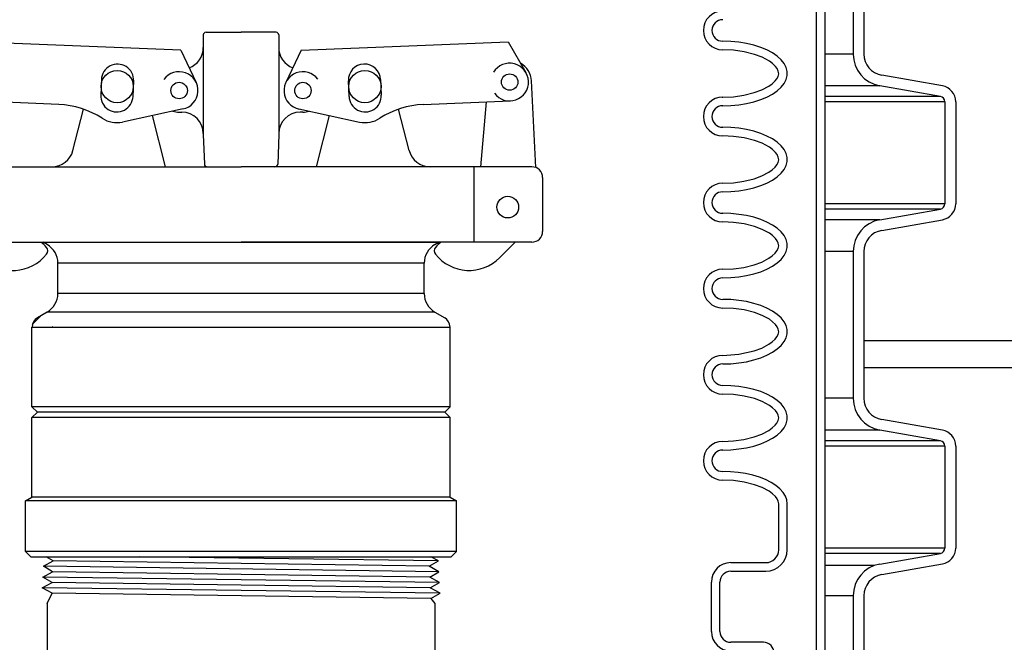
# Model space of a CAD drawing. Extents: x 2360 to 5106, y -824 to 622.
# Tile 77 of 124: x 3595.15 to 3606.58, y 492.29 to 499.52. Entities that reach past the tile are written whole.
import ezdxf

# ---------------------------------------------------------------- set-up
doc = ezdxf.new("R2010")
doc.units = 0
doc.header["$MEASUREMENT"] = 0
for name, color, linetype in [('FILL-CAP', 1, 'CONTINUOUS'), ('GALV-4', 4, 'CONTINUOUS'), ('SPILL-BUCKET', 1, 'CONTINUOUS'), ('SWIVEL-ADAPTOR', 1, 'CONTINUOUS'), ('TANK-SLAB', 6, 'CONTINUOUS')]:
    doc.layers.add(name, color=color, linetype=linetype)

msp = doc.modelspace()

# ---------------------------------------------------------------- linework, layer by layer
at = {"layer": 'FILL-CAP', "linetype": 'Continuous'}
for p, q in [((3597.01761, 499.16595), (3594.61838, 499.26443)), ((3597.27946, 499.34331), (3597.27946, 499.19756)), ((3597.31071, 499.37456), (3597.71696, 499.37456)), ((3598.12321, 499.37456), (3597.71696, 499.37456)), ((3598.15446, 499.34331), (3598.15446, 499.19756)), ((3598.41631, 499.16595), (3600.81554, 499.26443)), ((3600.81554, 499.26443), (3601.02388, 498.90601)), ((3597.01761, 499.16595), (3597.19588, 498.79166)), ((3597.27946, 499.19756), (3597.27946, 498.19756)), ((3598.15446, 499.19756), (3598.15446, 498.18706)), ((3598.41631, 499.16595), (3598.23804, 498.79166)), ((3596.09634, 498.8247), (3596.08896, 498.64485)), ((3596.46364, 498.62947), (3596.47103, 498.80932)), ((3598.97028, 498.62947), (3598.96289, 498.80932)), ((3599.33758, 498.8247), (3599.34496, 498.64485)), ((3601.13968, 497.80259), (3601.08868, 498.80947)), ((3595.6028, 498.53594), (3594.59019, 498.57751)), ((3599.83112, 498.53594), (3600.84373, 498.57751)), ((3595.76549, 497.99982), (3595.88934, 498.48162)), ((3597.04453, 498.48377), (3596.34212, 498.33218)), ((3598.38939, 498.48377), (3599.0918, 498.33218)), ((3599.66842, 497.99982), (3599.54458, 498.48162)), ((3600.50201, 497.81206), (3600.5679, 498.56619)), ((3596.84149, 497.81282), (3596.68876, 498.40699)), ((3596.99846, 498.44756), (3597.02946, 498.44756)), ((3598.43546, 498.44756), (3598.40446, 498.44756)), ((3598.59243, 497.81282), (3598.74516, 498.40699)), ((3597.27946, 498.19756), (3597.27946, 498.18706)), ((3597.27946, 498.18706), (3597.2915, 497.84222)), ((3598.15446, 498.18706), (3598.14242, 497.84222)), ((3598.15446, 498.19756), (3598.15446, 498.18706)), ((3594.34196, 497.81206), (3595.52337, 497.81206)), ((3595.52337, 497.81206), (3597.71696, 497.81206)), ((3599.91055, 497.81206), (3597.71696, 497.81206)), ((3601.09196, 497.81206), (3599.91055, 497.81206)), ((3600.42446, 496.93706), (3600.42446, 497.81206)), ((3601.21696, 497.68706), (3601.21696, 497.06206)), ((3594.34196, 496.93706), (3597.71696, 496.93706)), ((3601.09196, 496.93706), (3597.71696, 496.93706)), ((3600.89979, 496.93706), (3600.71693, 496.75494))]:
    msp.add_line(p, q, dxfattribs=at)
at = {"layer": 'FILL-CAP', "color": 7, "linetype": 'Continuous'}
for centre, radius in [((3596.27946, 498.74406), 0.1875), ((3599.15446, 498.74406), 0.1875), ((3600.83476, 498.79607), 0.0955), ((3596.99846, 498.69756), 0.0955), ((3598.43546, 498.69756), 0.0955), ((3600.81246, 497.34406), 0.126)]:
    msp.add_circle(centre, radius, dxfattribs=at)
at = {"layer": 'FILL-CAP', "linetype": 'Continuous'}
msp.add_circle((3596.99846, 498.69756), 0.096, dxfattribs=at)
for centre, radius, start, end in [((3597.31071, 499.34331), 0.03125, 90, 180), ((3598.12321, 499.34331), 0.03125, 0, 90), ((3597.02946, 499.19756), 0.25, 289.892293, 0), ((3598.40446, 499.19756), 0.25, 180, 250.107707), ((3600.83469, 498.79607), 0.2188, 215.909869, 148.792525), ((3600.839, 498.79682), 0.25, 2.899894, 60.98025), ((3596.99846, 498.69756), 0.2187, 281.860503, 144.076614), ((3598.43421, 498.6975), 0.2187, 36.599886, 258.815997), ((3595.56179, 497.53679), 1, 57.003012, 87.64961), ((3599.87213, 497.53679), 1, 92.35039, 122.996988), ((3596.2763, 498.63716), 0.312, 237.003012, 282.178318), ((3596.99846, 498.69756), 0.25, 253.199633, 269.999877), ((3597.02946, 498.19756), 0.25, 0, 90), ((3598.40446, 498.19756), 0.25, 90, 180), ((3598.43546, 498.69756), 0.25, 270.000123, 286.800367), ((3599.15762, 498.63716), 0.312, 257.821682, 302.996988), ((3595.52337, 498.06206), 0.25, 270, 345.58427), ((3599.91055, 498.06206), 0.25, 194.41573, 270), ((3597.32273, 497.84331), 0.03125, 182, 270), ((3598.11119, 497.84331), 0.03125, 270, 358), ((3601.09196, 497.68706), 0.125, 0, 90), ((3601.09196, 497.06206), 0.125, 270, 0), ((3595.08003, 496.5503), 0.5, 40.753152, 50.670514), ((3595.41145, 496.83591), 0.0625, 321.339848, 40.753152), ((3600.02247, 496.83591), 0.0625, 139.246848, 218.660152), ((3600.35389, 496.5503), 0.5, 129.329486, 139.246848), ((3595.06982, 497.10921), 0.5, 225.115836, 321.339848), ((3600.3641, 497.10921), 0.5, 218.660152, 314.884164)]:
    msp.add_arc(centre, radius, start, end, dxfattribs=at)
at = {"layer": 'FILL-CAP', "color": 1, "linetype": 'Continuous'}
for centre, start, end in [((3596.28368, 498.81701), 357.64961, 177.64961), ((3599.15024, 498.81701), 2.35039, 182.35039), ((3596.2763, 498.63716), 177.64961, 357.649627), ((3599.15762, 498.63716), 182.350373, 2.35039)]:
    msp.add_arc(centre, 0.1875, start, end, dxfattribs=at)
at = {"layer": 'GALV-4', "linetype": 'Continuous'}
for p, q in [((3595.42297, 493.1737), (3595.53665, 493.23616)), ((3595.53665, 493.23616), (3595.45564, 493.28356)), ((3599.90058, 493.1737), (3600.00747, 493.23616)), ((3600.00747, 493.23616), (3599.92131, 493.28356)), ((3595.41601, 493.04879), (3595.53003, 493.11124)), ((3595.53003, 493.11124), (3595.42297, 493.1737)), ((3600.01443, 493.11124), (3599.90058, 493.1737)), ((3599.9072, 493.04879), (3600.01443, 493.11124)), ((3595.40905, 492.92387), (3595.52341, 492.98633)), ((3595.52341, 492.98633), (3595.41601, 493.04879)), ((3600.02139, 492.98633), (3599.9072, 493.04879)), ((3599.91383, 492.92387), (3600.02139, 492.98633)), ((3595.52341, 492.86151), (3595.40905, 492.92387)), ((3595.46696, 492.74322), (3595.52341, 492.86151)), ((3600.02801, 492.86141), (3599.91383, 492.92387)), ((3599.92045, 492.79896), (3600.02801, 492.86141)), ((3599.92107, 492.79932), (3599.96696, 492.74322)), ((3599.96696, 492.74322), (3599.96696, 491.24341))]:
    msp.add_line(p, q, dxfattribs=at)
at = {"layer": 'GALV-4', "color": 7, "linetype": 'Continuous'}
for p, q in [((3599.90058, 493.1737), (3595.53665, 493.23616)), ((3600.00747, 493.23616), (3596.53297, 493.28356)), ((3600.01443, 493.11124), (3595.42297, 493.1737)), ((3599.9072, 493.04879), (3595.53003, 493.11124)), ((3600.02139, 492.98633), (3595.41601, 493.04879)), ((3599.91383, 492.92387), (3595.52341, 492.98633)), ((3600.0277, 492.86123), (3595.40905, 492.92387)), ((3599.92045, 492.79896), (3595.52341, 492.86151))]:
    msp.add_line(p, q, dxfattribs=at)
at = {"layer": 'GALV-4'}
msp.add_line((3595.46696, 492.74322), (3595.46696, 491.24341), dxfattribs=at)
at = {"layer": 'SPILL-BUCKET', "color": 1, "linetype": 'Continuous'}
for p, q in [((3604.39739, 488.25874), (3604.39739, 502.4563)), ((3604.49733, 488.25874), (3604.49733, 502.4563)), ((3604.82148, 499.97457), (3604.82148, 499.12188)), ((3604.94639, 499.97457), (3604.94639, 499.12188)), ((3603.40143, 499.26763), (3603.30749, 499.27059)), ((3603.49388, 499.25881), (3603.40143, 499.26763)), ((3603.43285, 499.16523), (3603.30749, 499.17066)), ((3603.55666, 499.14794), (3603.43285, 499.16523)), ((3603.58339, 499.24427), (3603.49388, 499.25881)), ((3603.67792, 499.1173), (3603.55666, 499.14794)), ((3603.66856, 499.22423), (3603.58339, 499.24427)), ((3603.74803, 499.19902), (3603.66856, 499.22423)), ((3603.82055, 499.16902), (3603.74803, 499.19902)), ((3603.88498, 499.13471), (3603.82055, 499.16902)), ((3603.7659, 499.08431), (3603.67792, 499.1173)), ((3603.84862, 499.03954), (3603.7659, 499.08431)), ((3603.88667, 499.01158), (3603.84862, 499.03954)), ((3603.9403, 499.09664), (3603.88498, 499.13471)), ((3603.98565, 499.0554), (3603.9403, 499.09664)), ((3604.0203, 499.01165), (3603.98565, 499.0554)), ((3603.92043, 498.97851), (3603.88667, 499.01158)), ((3603.93933, 498.95262), (3603.92043, 498.97851)), ((3603.95256, 498.92382), (3603.93933, 498.95262)), ((3603.957, 498.89306), (3603.95256, 498.92382)), ((3604.0437, 498.96606), (3604.0203, 499.01165)), ((3604.0555, 498.91937), (3604.0437, 498.96606)), ((3604.0555, 498.87232), (3604.0555, 498.91937)), ((3603.88264, 498.77683), (3603.91691, 498.80916)), ((3603.91691, 498.80916), (3603.93639, 498.83429)), ((3603.93639, 498.83429), (3603.95081, 498.86252)), ((3603.95081, 498.86252), (3603.957, 498.89306)), ((3604.0203, 498.78004), (3604.0437, 498.82562)), ((3604.0437, 498.82562), (3604.0555, 498.87232)), ((3605.85646, 498.75178), (3605.15284, 498.87585)), ((3603.67349, 498.673), (3603.76139, 498.70545)), ((3603.76139, 498.70545), (3603.84432, 498.74936)), ((3603.84432, 498.74936), (3603.88264, 498.77683)), ((3603.88498, 498.65697), (3603.9403, 498.69505)), ((3603.9403, 498.69505), (3603.98565, 498.73629)), ((3603.98565, 498.73629), (3604.0203, 498.78004)), ((3605.83476, 498.62876), (3605.13115, 498.75283)), ((3603.30102, 498.62103), (3603.30749, 498.62103)), ((3603.30749, 498.62103), (3603.43161, 498.62632)), ((3603.43161, 498.62632), (3603.5537, 498.64315)), ((3603.5537, 498.64315), (3603.67349, 498.673)), ((3603.66856, 498.56745), (3603.74803, 498.59267)), ((3603.74803, 498.59267), (3603.82055, 498.62267)), ((3603.82055, 498.62267), (3603.88498, 498.65697)), ((3603.30749, 498.5211), (3603.40143, 498.52406)), ((3603.40143, 498.52406), (3603.49388, 498.53287)), ((3603.49388, 498.53287), (3603.58339, 498.54742)), ((3603.58339, 498.54742), (3603.66856, 498.56745)), ((3605.88638, 498.56726), (3605.88638, 497.38273)), ((3606.01129, 498.56726), (3606.01129, 497.38273)), ((3603.40143, 498.26832), (3603.30749, 498.27127)), ((3603.49388, 498.2595), (3603.40143, 498.26832)), ((3603.58339, 498.24496), (3603.49388, 498.2595)), ((3603.66856, 498.22492), (3603.58339, 498.24496)), ((3603.43285, 498.16591), (3603.30749, 498.17134)), ((3603.55666, 498.14863), (3603.43285, 498.16591)), ((3603.67792, 498.11798), (3603.55666, 498.14863)), ((3603.74803, 498.1997), (3603.66856, 498.22492)), ((3603.7659, 498.08499), (3603.67792, 498.11798)), ((3603.82055, 498.1697), (3603.74803, 498.1997)), ((3603.88498, 498.1354), (3603.82055, 498.1697)), ((3603.9403, 498.09732), (3603.88498, 498.1354)), ((3603.84862, 498.04023), (3603.7659, 498.08499)), ((3603.88667, 498.01226), (3603.84862, 498.04023)), ((3603.92043, 497.9792), (3603.88667, 498.01226)), ((3603.98565, 498.05609), (3603.9403, 498.09732)), ((3604.0203, 498.01233), (3603.98565, 498.05609)), ((3604.0437, 497.96675), (3604.0203, 498.01233)), ((3603.93933, 497.95331), (3603.92043, 497.9792)), ((3603.95256, 497.92451), (3603.93933, 497.95331)), ((3603.95081, 497.8632), (3603.957, 497.89374)), ((3603.957, 497.89374), (3603.95256, 497.92451)), ((3604.0555, 497.92006), (3604.0437, 497.96675)), ((3604.0555, 497.873), (3604.0555, 497.92006)), ((3603.84432, 497.75004), (3603.88264, 497.77752)), ((3603.88264, 497.77752), (3603.91691, 497.80985)), ((3603.91691, 497.80985), (3603.93639, 497.83498)), ((3603.93639, 497.83498), (3603.95081, 497.8632)), ((3603.98565, 497.73697), (3604.0203, 497.78073)), ((3604.0203, 497.78073), (3604.0437, 497.82631)), ((3604.0437, 497.82631), (3604.0555, 497.873)), ((3603.5537, 497.64383), (3603.67349, 497.67369)), ((3603.67349, 497.67369), (3603.76139, 497.70613)), ((3603.76139, 497.70613), (3603.84432, 497.75004)), ((3603.88498, 497.65766), (3603.9403, 497.69573)), ((3603.9403, 497.69573), (3603.98565, 497.73697)), ((3603.30749, 497.62172), (3603.43161, 497.627)), ((3603.43161, 497.627), (3603.5537, 497.64383)), ((3603.49388, 497.53356), (3603.58339, 497.5481)), ((3603.58339, 497.5481), (3603.66856, 497.56814)), ((3603.66856, 497.56814), (3603.74803, 497.59335)), ((3603.74803, 497.59335), (3603.82055, 497.62335)), ((3603.82055, 497.62335), (3603.88498, 497.65766)), ((3603.30749, 497.52178), (3603.40143, 497.52474)), ((3603.40143, 497.52474), (3603.49388, 497.53356)), ((3605.13115, 497.19715), (3605.83476, 497.32122)), ((3603.40143, 497.269), (3603.30749, 497.27195)), ((3603.49388, 497.26018), (3603.40143, 497.269)), ((3603.58339, 497.24564), (3603.49388, 497.26018)), ((3603.66856, 497.2256), (3603.58339, 497.24564)), ((3603.74803, 497.20038), (3603.66856, 497.2256)), ((3603.43285, 497.16659), (3603.30749, 497.17202)), ((3603.55666, 497.14931), (3603.43285, 497.16659)), ((3603.67792, 497.11866), (3603.55666, 497.14931)), ((3603.7659, 497.08568), (3603.67792, 497.11866)), ((3603.82055, 497.17039), (3603.74803, 497.20038)), ((3603.88498, 497.13608), (3603.82055, 497.17039)), ((3603.9403, 497.09801), (3603.88498, 497.13608)), ((3603.98565, 497.05677), (3603.9403, 497.09801)), ((3605.15284, 497.07414), (3605.85646, 497.1982)), ((3603.84862, 497.04091), (3603.7659, 497.08568)), ((3603.88667, 497.01295), (3603.84862, 497.04091)), ((3603.92043, 496.97988), (3603.88667, 497.01295)), ((3603.93933, 496.95399), (3603.92043, 496.97988)), ((3604.0203, 497.01301), (3603.98565, 497.05677)), ((3604.0437, 496.96743), (3604.0203, 497.01301)), ((3603.93639, 496.83566), (3603.95081, 496.86388)), ((3603.95256, 496.92519), (3603.93933, 496.95399)), ((3603.95081, 496.86388), (3603.957, 496.89442)), ((3603.957, 496.89442), (3603.95256, 496.92519)), ((3604.0555, 496.92074), (3604.0437, 496.96743)), ((3604.0437, 496.82699), (3604.0555, 496.87368)), ((3604.0555, 496.87368), (3604.0555, 496.92074)), ((3603.76139, 496.70681), (3603.84432, 496.75072)), ((3603.84432, 496.75072), (3603.88264, 496.7782)), ((3603.88264, 496.7782), (3603.91691, 496.81053)), ((3603.91691, 496.81053), (3603.93639, 496.83566)), ((3603.98565, 496.73765), (3604.0203, 496.78141)), ((3604.0203, 496.78141), (3604.0437, 496.82699)), ((3604.82148, 496.8281), (3604.82148, 495.12461)), ((3604.94639, 496.8281), (3604.94639, 495.12461)), ((3603.43161, 496.62768), (3603.5537, 496.64452)), ((3603.5537, 496.64452), (3603.67349, 496.67437)), ((3603.67349, 496.67437), (3603.76139, 496.70681)), ((3603.82055, 496.62404), (3603.88498, 496.65834)), ((3603.88498, 496.65834), (3603.9403, 496.69641)), ((3603.9403, 496.69641), (3603.98565, 496.73765)), ((3603.30749, 496.6224), (3603.43161, 496.62768)), ((3603.30749, 496.52247), (3603.40143, 496.52542)), ((3603.40143, 496.52542), (3603.49388, 496.53424)), ((3603.49388, 496.53424), (3603.58339, 496.54878)), ((3603.58339, 496.54878), (3603.66856, 496.56882)), ((3603.66856, 496.56882), (3603.74803, 496.59404)), ((3603.74803, 496.59404), (3603.82055, 496.62404)), ((3603.40143, 496.26968), (3603.30749, 496.27264)), ((3603.49388, 496.26086), (3603.40143, 496.26968)), ((3603.58339, 496.24632), (3603.49388, 496.26086)), ((3603.66856, 496.22628), (3603.58339, 496.24632)), ((3603.74803, 496.20107), (3603.66856, 496.22628)), ((3603.82055, 496.17107), (3603.74803, 496.20107)), ((3603.43285, 496.16728), (3603.30749, 496.17271)), ((3603.55666, 496.14999), (3603.43285, 496.16728)), ((3603.67792, 496.11935), (3603.55666, 496.14999)), ((3603.7659, 496.08636), (3603.67792, 496.11935)), ((3603.84862, 496.04159), (3603.7659, 496.08636)), ((3603.88498, 496.13676), (3603.82055, 496.17107)), ((3603.9403, 496.09869), (3603.88498, 496.13676)), ((3603.98565, 496.05745), (3603.9403, 496.09869)), ((3603.88667, 496.01363), (3603.84862, 496.04159)), ((3603.92043, 495.98056), (3603.88667, 496.01363)), ((3603.93933, 495.95467), (3603.92043, 495.98056)), ((3603.95256, 495.92587), (3603.93933, 495.95467)), ((3604.0203, 496.0137), (3603.98565, 496.05745)), ((3604.0437, 495.96811), (3604.0203, 496.0137)), ((3604.0555, 495.92142), (3604.0437, 495.96811)), ((3603.91691, 495.81121), (3603.93639, 495.83634)), ((3603.93639, 495.83634), (3603.95081, 495.86457)), ((3603.95081, 495.86457), (3603.957, 495.8951)), ((3603.957, 495.8951), (3603.95256, 495.92587)), ((3604.0437, 495.82767), (3604.0555, 495.87436)), ((3604.0555, 495.87436), (3604.0555, 495.92142)), ((3603.76139, 495.70749), (3603.84432, 495.75141)), ((3603.84432, 495.75141), (3603.88264, 495.77888)), ((3603.88264, 495.77888), (3603.91691, 495.81121)), ((3603.9403, 495.6971), (3603.98565, 495.73834)), ((3603.98565, 495.73834), (3604.0203, 495.78209)), ((3604.0203, 495.78209), (3604.0437, 495.82767)), ((3603.30749, 495.62308), (3603.49293, 495.63525)), ((3603.49293, 495.63525), (3603.67349, 495.67505)), ((3603.67349, 495.67505), (3603.76139, 495.70749)), ((3603.74803, 495.59472), (3603.82055, 495.62472)), ((3603.82055, 495.62472), (3603.88498, 495.65902)), ((3603.88498, 495.65902), (3603.9403, 495.6971)), ((3603.30749, 495.52315), (3603.40143, 495.52611)), ((3603.40143, 495.52611), (3603.49388, 495.53492)), ((3603.49388, 495.53492), (3603.58339, 495.54947)), ((3603.58339, 495.54947), (3603.66856, 495.5695)), ((3603.66856, 495.5695), (3603.74803, 495.59472)), ((3603.40143, 495.27037), (3603.30749, 495.27332)), ((3603.49388, 495.26155), (3603.40143, 495.27037)), ((3603.58339, 495.247), (3603.49388, 495.26155)), ((3603.43285, 495.16796), (3603.30749, 495.17339)), ((3603.55666, 495.15068), (3603.43285, 495.16796)), ((3603.67792, 495.12003), (3603.55666, 495.15068)), ((3603.66856, 495.22697), (3603.58339, 495.247)), ((3603.74803, 495.20175), (3603.66856, 495.22697)), ((3603.82055, 495.17175), (3603.74803, 495.20175)), ((3603.88498, 495.13745), (3603.82055, 495.17175)), ((3603.7659, 495.08704), (3603.67792, 495.12003)), ((3603.84862, 495.04227), (3603.7659, 495.08704)), ((3603.88667, 495.01431), (3603.84862, 495.04227)), ((3603.9403, 495.09937), (3603.88498, 495.13745)), ((3603.98565, 495.05814), (3603.9403, 495.09937)), ((3604.0203, 495.01438), (3603.98565, 495.05814)), ((3603.92043, 494.98125), (3603.88667, 495.01431)), ((3603.93933, 494.95536), (3603.92043, 494.98125)), ((3603.95256, 494.92656), (3603.93933, 494.95536)), ((3603.957, 494.89579), (3603.95256, 494.92656)), ((3604.0437, 494.9688), (3604.0203, 495.01438)), ((3604.0555, 494.92211), (3604.0437, 494.9688)), ((3604.0555, 494.87505), (3604.0555, 494.92211)), ((3603.88264, 494.77956), (3603.91691, 494.81189)), ((3603.91691, 494.81189), (3603.93639, 494.83703)), ((3603.93639, 494.83703), (3603.95081, 494.86525)), ((3603.95081, 494.86525), (3603.957, 494.89579)), ((3604.0203, 494.78278), (3604.0437, 494.82836)), ((3604.0437, 494.82836), (3604.0555, 494.87505)), ((3605.85646, 494.75451), (3605.15284, 494.87858)), ((3603.67349, 494.67573), (3603.76139, 494.70818)), ((3603.76139, 494.70818), (3603.84432, 494.75209)), ((3603.84432, 494.75209), (3603.88264, 494.77956)), ((3603.88498, 494.6597), (3603.9403, 494.69778)), ((3603.9403, 494.69778), (3603.98565, 494.73902)), ((3603.98565, 494.73902), (3604.0203, 494.78278)), ((3605.83476, 494.63149), (3605.13115, 494.75556)), ((3603.30749, 494.62377), (3603.43161, 494.62905)), ((3603.43161, 494.62905), (3603.5537, 494.64588)), ((3603.5537, 494.64588), (3603.67349, 494.67573)), ((3603.66856, 494.57019), (3603.74803, 494.5954)), ((3603.74803, 494.5954), (3603.82055, 494.6254)), ((3603.82055, 494.6254), (3603.88498, 494.6597)), ((3603.30749, 494.52383), (3603.40143, 494.52679)), ((3603.40143, 494.52679), (3603.49388, 494.5356)), ((3603.49388, 494.5356), (3603.58339, 494.55015)), ((3603.58339, 494.55015), (3603.66856, 494.57019)), ((3605.88638, 494.56999), (3605.88638, 493.38546)), ((3606.01129, 494.56999), (3606.01129, 493.38546)), ((3603.39783, 494.27127), (3603.30749, 494.274)), ((3603.48685, 494.26311), (3603.39783, 494.27127)), ((3603.57326, 494.24965), (3603.48685, 494.26311)), ((3603.65579, 494.23108), (3603.57326, 494.24965)), ((3603.43211, 494.16876), (3603.30749, 494.17407)), ((3603.55497, 494.15173), (3603.43211, 494.16876)), ((3603.67584, 494.12137), (3603.55497, 494.15173)), ((3603.73325, 494.20767), (3603.65579, 494.23108)), ((3603.76385, 494.08863), (3603.67584, 494.12137)), ((3603.80449, 494.17976), (3603.73325, 494.20767)), ((3603.86849, 494.14776), (3603.80449, 494.17976)), ((3603.92431, 494.11214), (3603.86849, 494.14776)), ((3603.84656, 494.0443), (3603.76385, 494.08863)), ((3603.88475, 494.01657), (3603.84656, 494.0443)), ((3603.91873, 493.98389), (3603.88475, 494.01657)), ((3603.97113, 494.07341), (3603.92431, 494.11214)), ((3604.00827, 494.03215), (3603.97113, 494.07341)), ((3604.0352, 493.98894), (3604.00827, 494.03215)), ((3603.93792, 493.95852), (3603.91873, 493.98389)), ((3603.95174, 493.93017), (3603.93792, 493.95852)), ((3603.95705, 493.89926), (3603.95174, 493.93017)), ((3603.95705, 493.36595), (3603.95705, 493.89926)), ((3604.05151, 493.94443), (3604.0352, 493.98894)), ((3604.05698, 493.89926), (3604.05151, 493.94443)), ((3604.05698, 493.36595), (3604.05698, 493.89926)), ((3605.13115, 493.19988), (3605.83476, 493.32395)), ((3603.40058, 493.21605), (3603.80715, 493.21605)), ((3603.40058, 493.11612), (3603.80715, 493.11612)), ((3605.15284, 493.07687), (3605.85646, 493.20093)), ((3603.17573, 492.41585), (3603.17573, 492.99121)), ((3603.27566, 492.41585), (3603.27566, 492.99121)), ((3604.82148, 492.83083), (3604.82148, 491.12735)), ((3604.94639, 492.83083), (3604.94639, 491.12735)), ((3603.77969, 492.29093), (3603.40058, 492.29093))]:
    msp.add_line(p, q, dxfattribs=at)
at = {"layer": 'SPILL-BUCKET', "color": 7}
for p, q in [((3604.82148, 499.12188), (3604.49733, 499.12188)), ((3605.13115, 498.75283), (3604.49733, 498.75283)), ((3605.83476, 498.62876), (3604.49733, 498.62876)), ((3605.88638, 498.56726), (3604.49733, 498.56726)), ((3605.88638, 497.38273), (3604.49733, 497.38273)), ((3605.83476, 497.32122), (3604.49733, 497.32122)), ((3605.13115, 497.19715), (3604.49733, 497.19715)), ((3604.82148, 496.8281), (3604.49733, 496.8281)), ((3604.82148, 495.12461), (3604.49733, 495.12461)), ((3605.13115, 494.75556), (3604.49733, 494.75556)), ((3605.83476, 494.6315), (3604.49733, 494.6315)), ((3605.88638, 494.56999), (3604.49733, 494.56999)), ((3605.88638, 493.38546), (3604.49733, 493.38546)), ((3605.83476, 493.32395), (3604.49733, 493.32395)), ((3605.06473, 493.18175), (3604.49733, 493.18175)), ((3604.82148, 492.83083), (3604.49733, 492.83083))]:
    msp.add_line(p, q, dxfattribs=at)
at = {"layer": 'SPILL-BUCKET', "color": 1, "linetype": 'Continuous'}
for centre, radius, start, end in [((3603.30749, 499.3955), 0.22485, 90, 270), ((3603.30749, 499.3955), 0.12491, 90, 270), ((3605.19622, 499.12188), 0.37474, 180, 260), ((3605.19622, 499.12188), 0.24983, 180, 260.000001), ((3605.82392, 498.56726), 0.18737, 0, 80), ((3603.30749, 498.39619), 0.22485, 90, 270), ((3605.82392, 498.56726), 0.06246, 0, 80.000001), ((3603.30749, 498.39619), 0.12491, 90, 270), ((3603.30749, 497.39687), 0.22485, 90, 270), ((3603.30749, 497.39687), 0.12491, 90, 270), ((3605.82392, 497.38273), 0.06246, 279.999999, 0), ((3605.82392, 497.38273), 0.18737, 280, 0), ((3605.19622, 496.8281), 0.37474, 100, 180), ((3605.19622, 496.8281), 0.24983, 99.999999, 180), ((3603.30749, 496.39755), 0.22485, 90, 270), ((3603.30749, 496.39755), 0.12491, 90, 270), ((3603.30749, 495.39824), 0.22485, 90, 270), ((3603.30749, 495.39824), 0.12491, 90, 270), ((3605.19622, 495.12461), 0.37474, 180, 260), ((3605.19622, 495.12461), 0.24983, 180, 260.000001), ((3605.82392, 494.56999), 0.18737, 0, 80), ((3603.30749, 494.39892), 0.22485, 90, 270), ((3605.82392, 494.56999), 0.06246, 0, 80.000001), ((3603.30749, 494.39892), 0.12491, 90, 270), ((3603.80715, 493.36595), 0.24983, 270, 0), ((3603.80715, 493.36595), 0.1499, 270, 0), ((3605.82392, 493.38546), 0.06246, 279.999999, 0), ((3605.82392, 493.38546), 0.18737, 280, 0), ((3603.40058, 492.99121), 0.22485, 90, 180), ((3603.40058, 492.99121), 0.12491, 90, 180), ((3605.19622, 492.83083), 0.37474, 100, 180), ((3605.19622, 492.83083), 0.24983, 99.999999, 180), ((3603.40058, 492.41585), 0.22485, 180, 270), ((3603.40058, 492.41585), 0.12491, 180, 270), ((3603.77969, 492.16602), 0.12491, 0, 90)]:
    msp.add_arc(centre, radius, start, end, dxfattribs=at)
at = {"layer": 'SWIVEL-ADAPTOR', "linetype": 'Continuous'}
for p, q in [((3595.46696, 496.90963), (3595.41966, 496.93706)), ((3595.46696, 496.90963), (3595.41966, 496.93706)), ((3595.46696, 496.90963), (3595.41966, 496.93706)), ((3595.46696, 496.90963), (3595.41966, 496.93706)), ((3595.41966, 496.93706), (3600.01426, 496.93706)), ((3599.96696, 496.90963), (3600.01426, 496.93706)), ((3599.96696, 496.90963), (3600.01426, 496.93706)), ((3599.96696, 496.90963), (3600.01426, 496.93706)), ((3599.96696, 496.90963), (3600.01426, 496.93706)), ((3595.59196, 496.34126), (3595.59196, 496.69329)), ((3595.59196, 496.34126), (3595.59196, 496.69329)), ((3599.84196, 496.34126), (3599.84196, 496.69329)), ((3599.84196, 496.34126), (3599.84196, 496.69329)), ((3595.29442, 495.98068), (3595.39858, 496.08538)), ((3595.46696, 496.12438), (3595.35318, 496.05867)), ((3595.46696, 496.12438), (3595.35318, 496.05867)), ((3599.96696, 496.12438), (3600.08074, 496.05867)), ((3599.96696, 496.12438), (3600.08074, 496.05867)), ((3595.29068, 495.02555), (3595.29068, 495.95076)), ((3595.29068, 495.02555), (3595.29068, 495.95076)), ((3595.52946, 495.95611), (3595.53427, 495.95611)), ((3595.52946, 495.95611), (3595.53427, 495.95611)), ((3600.14324, 495.02555), (3600.14324, 495.95076)), ((3600.14324, 495.02555), (3600.14324, 495.95076)), ((3595.29068, 495.02555), (3595.35318, 494.96305)), ((3595.35318, 494.96305), (3595.29068, 494.90055)), ((3600.14324, 495.02555), (3600.08074, 494.96305)), ((3600.08074, 494.96305), (3600.14324, 494.90055)), ((3595.29068, 493.97534), (3595.29068, 494.90055)), ((3595.29068, 493.97534), (3595.29068, 494.90055)), ((3600.14324, 493.97534), (3600.14324, 494.90055)), ((3600.14324, 493.97534), (3600.14324, 494.90055)), ((3595.21696, 493.9326), (3595.29068, 493.97534)), ((3595.21696, 493.9326), (3595.29068, 493.97534)), ((3595.21696, 493.34606), (3595.21696, 493.9326)), ((3595.21696, 493.34606), (3595.21696, 493.9326)), ((3600.14324, 493.97534), (3600.21696, 493.9326)), ((3600.14324, 493.97534), (3600.21696, 493.9326)), ((3600.21696, 493.34606), (3600.21696, 493.9326)), ((3600.21696, 493.34606), (3600.21696, 493.9326)), ((3595.27946, 493.28356), (3595.21696, 493.34606)), ((3595.27946, 493.28356), (3595.21696, 493.34606)), ((3600.21696, 493.34606), (3600.15446, 493.28356)), ((3600.21696, 493.34606), (3600.15446, 493.28356)), ((3595.27946, 493.28356), (3600.15446, 493.28356)), ((3599.96055, 493.28356), (3600.15446, 493.28356))]:
    msp.add_line(p, q, dxfattribs=at)
at = {"layer": 'SWIVEL-ADAPTOR', "color": 7}
for p, q in [((3599.84143, 496.69329), (3595.59143, 496.69329)), ((3599.84143, 496.34126), (3595.59089, 496.34126)), ((3599.96702, 496.12502), (3595.46583, 496.12502)), ((3595.29014, 495.95076), (3600.14271, 495.95076)), ((3600.14324, 495.02555), (3595.29068, 495.02555)), ((3600.14324, 494.90055), (3595.29068, 494.90055)), ((3600.21696, 493.9326), (3595.21696, 493.9326)), ((3600.21696, 493.34606), (3595.21696, 493.34606))]:
    msp.add_line(p, q, dxfattribs=at)
at = {"layer": 'SWIVEL-ADAPTOR'}
for p, q in [((3600.08074, 494.96305), (3595.35318, 494.96305)), ((3600.14324, 493.97534), (3595.29068, 493.97534))]:
    msp.add_line(p, q, dxfattribs=at)
at = {"layer": 'SWIVEL-ADAPTOR', "linetype": 'Continuous'}
for centre, radius, start, end in [((3595.34196, 496.69329), 0.24947, 0, 59.981633), ((3595.34196, 496.69329), 0.24947, 0, 59.981633), ((3600.09196, 496.69329), 0.24947, 120.018367, 180), ((3600.09196, 496.69329), 0.24947, 120.018367, 180), ((3595.34196, 496.34126), 0.24947, 299.91219, 0), ((3595.34196, 496.34126), 0.24947, 299.91219, 0), ((3600.09196, 496.34126), 0.24947, 180, 240.08781), ((3600.09196, 496.34126), 0.24947, 180, 240.08781), ((3595.41568, 495.95076), 0.12447, 120.079762, 180), ((3595.41568, 495.95076), 0.12447, 120.079762, 180), ((3600.01824, 495.95076), 0.12447, 0, 59.920238), ((3600.01824, 495.95076), 0.12447, 0, 59.920238)]:
    msp.add_arc(centre, radius, start, end, dxfattribs=at)
at = {"layer": 'TANK-SLAB', "color": 2, "linetype": 'Continuous'}
for p, q in [((3643.27842, 495.79129), (3604.94639, 495.79129)), ((3643.27842, 495.47879), (3604.94639, 495.47879))]:
    msp.add_line(p, q, dxfattribs=at)

doc.saveas('drawing.dxf')
